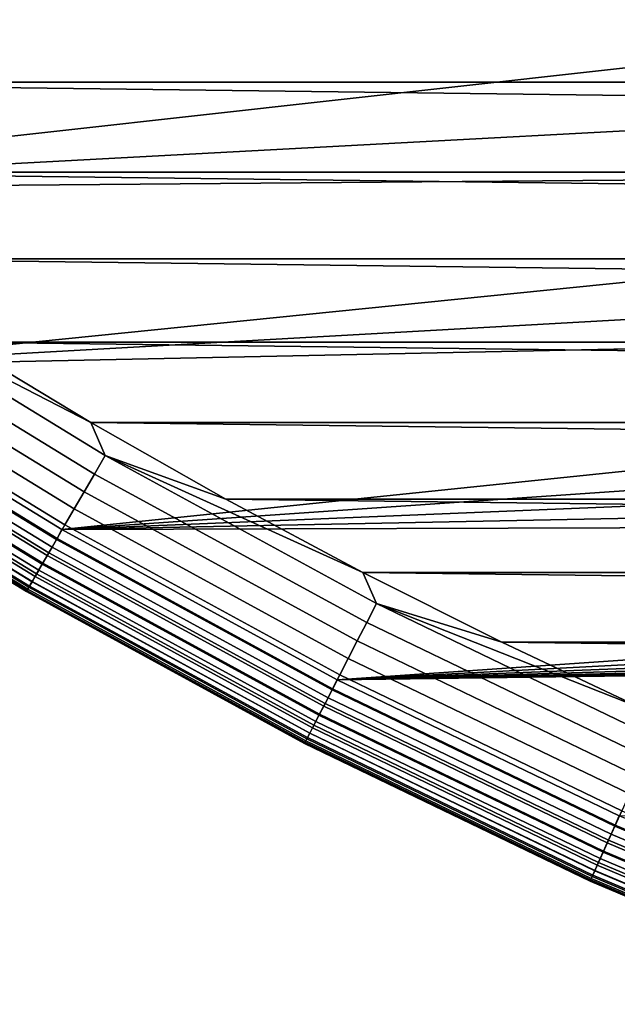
# Model space of a CAD drawing. Header units: metres. Extents: x -28 to 70, y -218 to 28.
# Tile 4 of 256: x -8.91 to -7.24, y -216.52 to -213.76. Entities that reach past the tile are written whole.
import ezdxf

# ---------------------------------------------------------------- set-up
doc = ezdxf.new("R2010")
doc.units = ezdxf.units.M
doc.layers.add('solid_10_261_432_XXX', color=7, linetype='CONTINUOUS')

msp = doc.modelspace()

# ---------------------------------------------------------------- linework, layer by layer
at = {"layer": 'solid_10_261_432_XXX'}
for points in [[(-6.717236, -213.694016, 293.152618), (-7.402205, -213.336212, 293.152618), (-7.468947, -213.456467, 291.768799), (-6.777802, -213.81749, 291.768799)], [(-6.777802, -213.81749, 291.768799), (-7.468947, -213.456467, 291.768799), (-7.50896, -213.528549, 290.380646), (-6.814113, -213.89151, 290.380646)], [(-6.814113, -213.89151, 290.380646), (-7.50896, -213.528549, 290.380646), (-7.284639, -213.681519, 289), (-6.929954, -213.864548, 289)], [(10.165059, -213.936783, 225.5), (-10.165059, -213.936783, 225.5), (-10.513096, -213.676163, 225.5)], [(10.513099, -213.676163, 225.5), (10.165059, -213.936783, 225.5), (-10.513096, -213.676163, 225.5)], [(-10.262686, -214.236557, 235.5), (-6.929944, -213.864548, 235.5), (-7.284649, -213.681519, 235.5), (-10.960958, -213.706192, 235.5)], [(-6.929954, -213.864548, 289), (-7.284639, -213.681519, 289), (-7.284649, -213.681519, 235.5), (-6.929944, -213.864548, 235.5)], [(-10.262686, -214.236557, 235.5), (-6.570679, -214.038376, 235.5), (-6.929944, -213.864548, 235.5)], [(9.810551, -214.188568, 225.5), (-9.810553, -214.188568, 225.5), (-10.165059, -213.936783, 225.5)], [(10.165059, -213.936783, 225.5), (9.810551, -214.188568, 225.5), (-10.165059, -213.936783, 225.5)], [(-10.262686, -214.236557, 235.5), (-6.207047, -214.202911, 235.5), (-6.570679, -214.038376, 235.5)], [(9.449841, -214.43132, 225.5), (-9.449844, -214.43132, 225.5), (-9.810553, -214.188568, 225.5)], [(9.810551, -214.188568, 225.5), (9.449841, -214.43132, 225.5), (-9.810553, -214.188568, 225.5)], [(-9.538808, -214.731384, 235.5), (-5.839272, -214.358032, 235.5), (-6.207047, -214.202911, 235.5), (-10.262686, -214.236557, 235.5)], [(-9.538808, -214.731384, 235.5), (-5.46766, -214.503616, 235.5), (-5.839272, -214.358032, 235.5)], [(9.083116, -214.664902, 225.5), (-9.083117, -214.664902, 225.5), (-9.449844, -214.43132, 225.5)], [(9.449841, -214.43132, 225.5), (9.083116, -214.664902, 225.5), (-9.449844, -214.43132, 225.5)], [(-9.538808, -214.731384, 235.5), (-5.09242, -214.639572, 235.5), (-5.46766, -214.503616, 235.5)], [(-8.700274, -215.033707, 225.514542), (-9.44025, -214.580429, 225.514542), (-9.407941, -214.530518, 225.503647), (-8.670497, -214.982254, 225.503647)], [(-9.407941, -214.530518, 225.503647), (-9.083117, -214.664902, 225.5), (-8.710599, -214.889191, 225.5)], [(-8.670497, -214.982254, 225.503647), (-9.407941, -214.530518, 225.503647), (-8.710599, -214.889191, 225.5)], [(-8.729175, -215.083649, 225.532532), (-9.471609, -214.62886, 225.532532), (-9.44025, -214.580429, 225.514542), (-8.700274, -215.033707, 225.514542)], [(-8.791136, -215.189423, 235.5), (-4.713769, -214.765854, 235.5), (-5.09242, -214.639572, 235.5), (-9.538808, -214.731384, 235.5)], [(-8.756777, -215.131332, 225.557358), (-9.501559, -214.67511, 225.557358), (-9.471609, -214.62886, 225.532532), (-8.729175, -215.083649, 225.532532)], [(8.7106, -214.889191, 225.5), (-8.710599, -214.889191, 225.5), (-9.083117, -214.664902, 225.5)], [(9.083116, -214.664902, 225.5), (8.7106, -214.889191, 225.5), (-9.083117, -214.664902, 225.5)], [(-8.782678, -215.176102, 225.588638), (-9.529663, -214.718521, 225.588638), (-9.501559, -214.67511, 225.557358), (-8.756777, -215.131332, 225.557358)], [(-8.806498, -215.217255, 225.625946), (-9.555509, -214.758438, 225.625946), (-9.529663, -214.718521, 225.588638), (-8.782678, -215.176102, 225.588638)], [(-8.804757, -215.214249, 235.497986), (-8.791136, -215.189423, 235.5), (-9.538808, -214.731384, 235.5), (-9.553619, -214.755524, 235.497986)], [(-8.81874, -215.238403, 235.491928), (-9.56879, -214.778946, 235.491928), (-9.58334, -214.801422, 235.481964), (-8.832148, -215.261581, 235.481964)], [(-8.827889, -215.254227, 225.668716), (-9.57872, -214.794281, 225.668716), (-9.555509, -214.758438, 225.625946), (-8.806498, -215.217255, 225.625946)], [(-8.804757, -215.214249, 235.497986), (-9.553619, -214.755524, 235.497986), (-9.56879, -214.778946, 235.491928), (-8.81874, -215.238403, 235.491928)], [(-8.791136, -215.189423, 235.5), (-4.332027, -214.882324, 235.5), (-4.713769, -214.765854, 235.5)], [(-8.84654, -215.286453, 225.716309), (-9.598958, -214.825546, 225.716309), (-9.57872, -214.794281, 225.668716), (-8.827889, -215.254227, 225.668716)], [(-8.832148, -215.261581, 235.481964), (-9.58334, -214.801422, 235.481964), (-9.596968, -214.822464, 235.468292), (-8.844707, -215.283279, 235.468292)], [(-8.862179, -215.313477, 225.768066), (-9.615926, -214.851746, 225.768066), (-9.598958, -214.825546, 225.716309), (-8.84654, -215.286453, 225.716309)], [(-8.844707, -215.283279, 235.468292), (-9.596968, -214.822464, 235.468292), (-9.609398, -214.841675, 235.451172), (-8.856164, -215.30307, 235.451172)], [(-8.866282, -215.320557, 235.430984), (-9.620377, -214.858627, 235.430984), (-9.62968, -214.873001, 235.408112), (-8.874856, -215.335373, 235.408112)], [(-8.874575, -215.334885, 225.823212), (-9.629376, -214.872528, 225.823212), (-9.615926, -214.851746, 225.768066), (-8.862179, -215.313477, 225.768066)], [(-8.856164, -215.30307, 235.451172), (-9.609398, -214.841675, 235.451172), (-9.620377, -214.858627, 235.430984), (-8.866282, -215.320557, 235.430984)], [(-8.888968, -215.359756, 225.940384), (-9.644993, -214.896652, 225.940384), (-9.639112, -214.887558, 225.880936), (-8.883548, -215.350388, 225.880936)], [(-8.88171, -215.347214, 235.383041), (-9.637118, -214.884476, 235.383041), (-9.642539, -214.892853, 235.356277), (-8.886706, -215.35585, 235.356277)], [(-8.883548, -215.350388, 225.880936), (-9.639112, -214.887558, 225.880936), (-9.629376, -214.872528, 225.823212), (-8.874575, -215.334885, 225.823212)], [(-8.874856, -215.335373, 235.408112), (-9.62968, -214.873001, 235.408112), (-9.637118, -214.884476, 235.383041), (-8.88171, -215.347214, 235.383041)], [(-8.791136, -215.189423, 235.5), (-3.947416, -214.988922, 235.5), (-4.332027, -214.882324, 235.5)], [(8.332585, -215.103989, 225.5), (-8.332582, -215.103989, 225.5), (-8.710599, -214.889191, 225.5)], [(-8.670497, -214.982254, 225.503647), (-8.710599, -214.889191, 225.5), (-8.332582, -215.103989, 225.5)], [(8.7106, -214.889191, 225.5), (8.332585, -215.103989, 225.5), (-8.710599, -214.889191, 225.5)], [(-9.644993, -214.896652, 225.940384), (-8.888968, -215.359756, 225.940384), (-8.890754, -215.362839, 226), (-9.646931, -214.899643, 226)], [(-8.889741, -215.361099, 235.328354), (-9.645832, -214.897949, 235.328369), (-9.646931, -214.899643, 235.300003), (-8.890753, -215.362839, 235.300003)], [(-8.890753, -215.362839, 235.300003), (-9.646931, -214.899643, 235.300003), (-9.646931, -214.899643, 226), (-8.890754, -215.362839, 226)], [(-8.886706, -215.35585, 235.356277), (-9.642539, -214.892853, 235.356277), (-9.645832, -214.897949, 235.328369), (-8.889741, -215.361099, 235.328354)], [(-8.791136, -215.189423, 235.5), (-3.56015, -215.085602, 235.5), (-3.947416, -214.988922, 235.5)], [(-7.938582, -215.449463, 225.514542), (-8.700274, -215.033707, 225.514542), (-8.670497, -214.982254, 225.503647), (-7.911412, -215.396591, 225.503647)], [(-8.670497, -214.982254, 225.503647), (-8.332582, -215.103989, 225.5), (-7.949261, -215.309204, 225.5)], [(-7.911412, -215.396591, 225.503647), (-8.670497, -214.982254, 225.503647), (-7.949261, -215.309204, 225.5)], [(-7.964953, -215.500778, 225.532532), (-8.729175, -215.083649, 225.532532), (-8.700274, -215.033707, 225.514542), (-7.938582, -215.449463, 225.514542)], [(-8.791136, -215.189423, 235.5), (-3.170554, -215.172256, 235.5), (-3.56015, -215.085602, 235.5)], [(-7.990139, -215.549805, 225.557358), (-8.756777, -215.131332, 225.557358), (-8.729175, -215.083649, 225.532532), (-7.964953, -215.500778, 225.532532)], [(7.949265, -215.309204, 225.5), (-7.949261, -215.309204, 225.5), (-8.332582, -215.103989, 225.5)], [(8.332585, -215.103989, 225.5), (7.949265, -215.309204, 225.5), (-8.332582, -215.103989, 225.5)], [(-8.013771, -215.595795, 225.588638), (-8.782678, -215.176102, 225.588638), (-8.756777, -215.131332, 225.557358), (-7.990139, -215.549805, 225.557358)], [(-8.035506, -215.638092, 225.625946), (-8.806498, -215.217255, 225.625946), (-8.782678, -215.176102, 225.588638), (-8.013771, -215.595795, 225.588638)], [(-8.033919, -215.634995, 235.497986), (-8.021484, -215.609558, 235.5), (-8.791136, -215.189423, 235.5), (-8.804757, -215.214249, 235.497986)], [(-8.021484, -215.609558, 235.5), (-2.778865, -215.248871, 235.5), (-3.170554, -215.172256, 235.5), (-8.791136, -215.189423, 235.5)], [(-8.055025, -215.676071, 225.668716), (-8.827889, -215.254227, 225.668716), (-8.806498, -215.217255, 225.625946), (-8.035506, -215.638092, 225.625946)], [(-8.033919, -215.634995, 235.497986), (-8.804757, -215.214249, 235.497986), (-8.81874, -215.238403, 235.491928), (-8.046678, -215.659836, 235.491928)], [(-8.046678, -215.659836, 235.491928), (-8.81874, -215.238403, 235.491928), (-8.832148, -215.261581, 235.481964), (-8.058911, -215.68364, 235.481964)], [(-8.072043, -215.709198, 225.716309), (-8.84654, -215.286453, 225.716309), (-8.827889, -215.254227, 225.668716), (-8.055025, -215.676071, 225.668716)], [(-8.058911, -215.68364, 235.481964), (-8.832148, -215.261581, 235.481964), (-8.844707, -215.283279, 235.468292), (-8.070372, -215.705948, 235.468292)], [(-8.021484, -215.609558, 235.5), (-2.385296, -215.315369, 235.5), (-2.778865, -215.248871, 235.5)], [(-8.080825, -215.726288, 235.451172), (-8.856164, -215.30307, 235.451172), (-8.866282, -215.320557, 235.430984), (-8.090057, -215.744247, 235.430984)], [(-8.086312, -215.736969, 225.768066), (-8.862179, -215.313477, 225.768066), (-8.84654, -215.286453, 225.716309), (-8.072043, -215.709198, 225.716309)], [(-8.070372, -215.705948, 235.468292), (-8.844707, -215.283279, 235.468292), (-8.856164, -215.30307, 235.451172), (-8.080825, -215.726288, 235.451172)], [(-8.090057, -215.744247, 235.430984), (-8.866282, -215.320557, 235.430984), (-8.874856, -215.335373, 235.408112), (-8.09788, -215.759476, 235.408112)], [(-8.097624, -215.758972, 225.823212), (-8.874575, -215.334885, 225.823212), (-8.862179, -215.313477, 225.768066), (-8.086312, -215.736969, 225.768066)], [(-8.021484, -215.609558, 235.5), (-1.990168, -215.371704, 235.5), (-2.385296, -215.315369, 235.5)], [(7.560862, -215.5047, 225.5), (-7.560861, -215.5047, 225.5), (-7.949261, -215.309204, 225.5)], [(-7.911412, -215.396591, 225.503647), (-7.949261, -215.309204, 225.5), (-7.560861, -215.5047, 225.5)], [(7.949265, -215.309204, 225.5), (7.560862, -215.5047, 225.5), (-7.949261, -215.309204, 225.5)], [(-8.108693, -215.780518, 235.356277), (-8.886706, -215.35585, 235.356277), (-8.889741, -215.361099, 235.328354), (-8.111462, -215.785904, 235.328354)], [(-8.110756, -215.784531, 225.940384), (-8.888968, -215.359756, 225.940384), (-8.883548, -215.350388, 225.880936), (-8.105811, -215.774918, 225.880936)], [(-8.104135, -215.771652, 235.383041), (-8.88171, -215.347214, 235.383041), (-8.886706, -215.35585, 235.356277), (-8.108693, -215.780518, 235.356277)], [(-8.105811, -215.774918, 225.880936), (-8.883548, -215.350388, 225.880936), (-8.874575, -215.334885, 225.823212), (-8.097624, -215.758972, 225.823212)], [(-8.09788, -215.759476, 235.408112), (-8.874856, -215.335373, 235.408112), (-8.88171, -215.347214, 235.383041), (-8.104135, -215.771652, 235.383041)], [(-8.888968, -215.359756, 225.940384), (-8.110756, -215.784531, 225.940384), (-8.112386, -215.787704, 226), (-8.890754, -215.362839, 226)], [(-8.112386, -215.787704, 235.300003), (-8.890753, -215.362839, 235.300003), (-8.890754, -215.362839, 226), (-8.112386, -215.787704, 226)], [(-8.111462, -215.785904, 235.328354), (-8.889741, -215.361099, 235.328354), (-8.890753, -215.362839, 235.300003), (-8.112386, -215.787704, 235.300003)], [(-8.021484, -215.609558, 235.5), (-1.593738, -215.417847, 235.5), (-1.990168, -215.371704, 235.5)], [(-7.157076, -215.82666, 225.514542), (-7.938582, -215.449463, 225.514542), (-7.911412, -215.396591, 225.503647), (-7.132581, -215.772491, 225.503647)], [(-7.911412, -215.396591, 225.503647), (-7.560861, -215.5047, 225.5), (-7.167694, -215.690338, 225.5)], [(-7.132581, -215.772491, 225.503647), (-7.911412, -215.396591, 225.503647), (-7.167694, -215.690338, 225.5)], [(-8.021484, -215.609558, 235.5), (-1.196215, -215.453766, 235.5), (-1.593738, -215.417847, 235.5)], [(-8.021484, -215.609558, 235.5), (-0.797912, -215.479446, 235.5), (-1.196215, -215.453766, 235.5)], [(-7.180851, -215.879242, 225.532532), (-7.964953, -215.500778, 225.532532), (-7.938582, -215.449463, 225.514542), (-7.157076, -215.82666, 225.514542)], [(-8.021484, -215.609558, 235.5), (-0.399133, -215.494858, 235.5), (-0.797912, -215.479446, 235.5)], [(-8.021484, -215.609558, 235.5), (0, -215.5, 235.5), (-0.399133, -215.494858, 235.5)], [(-7.231838, -215.990723, 235.5), (8.021396, -215.609604, 235.5), (0, -215.5, 235.5), (-8.021484, -215.609558, 235.5)], [(-7.203557, -215.929443, 225.557358), (-7.990139, -215.549805, 225.557358), (-7.964953, -215.500778, 225.532532), (-7.180851, -215.879242, 225.532532)], [(7.167693, -215.690338, 225.5), (-7.167694, -215.690338, 225.5), (-7.560861, -215.5047, 225.5)], [(7.560862, -215.5047, 225.5), (7.167693, -215.690338, 225.5), (-7.560861, -215.5047, 225.5)], [(-7.224864, -215.976562, 225.588638), (-8.013771, -215.595795, 225.588638), (-7.990139, -215.549805, 225.557358), (-7.203557, -215.929443, 225.557358)], [(-7.244459, -216.019897, 225.625946), (-8.035506, -215.638092, 225.625946), (-8.013771, -215.595795, 225.588638), (-7.224864, -215.976562, 225.588638)], [(-7.243029, -216.016739, 235.497986), (-7.231838, -215.990723, 235.5), (-8.021484, -215.609558, 235.5), (-8.033919, -215.634995, 235.497986)], [(-7.254531, -216.042175, 235.491928), (-8.046678, -215.659836, 235.491928), (-8.058911, -215.68364, 235.481964), (-7.265561, -216.066559, 235.481964)], [(-7.262057, -216.058807, 225.668716), (-8.055025, -215.676071, 225.668716), (-8.035506, -215.638092, 225.625946), (-7.244459, -216.019897, 225.625946)], [(-7.243029, -216.016739, 235.497986), (-8.033919, -215.634995, 235.497986), (-8.046678, -215.659836, 235.491928), (-7.254531, -216.042175, 235.491928)], [(-7.2774, -216.092743, 225.716309), (-8.072043, -215.709198, 225.716309), (-8.055025, -215.676071, 225.668716), (-7.262057, -216.058807, 225.668716)], [(-7.265561, -216.066559, 235.481964), (-8.058911, -215.68364, 235.481964), (-8.070372, -215.705948, 235.468292), (-7.275893, -216.089401, 235.468277)], [(-7.290264, -216.121185, 225.768066), (-8.086312, -215.736969, 225.768066), (-8.072043, -215.709198, 225.716309), (-7.2774, -216.092743, 225.716309)], [(-7.275893, -216.089401, 235.468277), (-8.070372, -215.705948, 235.468292), (-8.080825, -215.726288, 235.451172), (-7.285317, -216.110245, 235.451172)], [(-7.300461, -216.143738, 225.823212), (-8.097624, -215.758972, 225.823212), (-8.086312, -215.736969, 225.768066), (-7.290264, -216.121185, 225.768066)], [(-7.285317, -216.110245, 235.451172), (-8.080825, -215.726288, 235.451172), (-8.090057, -215.744247, 235.430984), (-7.29364, -216.128647, 235.430969)], [(-7.306332, -216.156723, 235.383041), (-8.104135, -215.771652, 235.383041), (-8.108693, -215.780518, 235.356277), (-7.310441, -216.165802, 235.356262)], [(-7.307843, -216.160065, 225.880936), (-8.105811, -215.774918, 225.880936), (-8.097624, -215.758972, 225.823212), (-7.300461, -216.143738, 225.823212)], [(-7.300693, -216.144241, 235.408112), (-8.09788, -215.759476, 235.408112), (-8.104135, -215.771652, 235.383041), (-7.306332, -216.156723, 235.383041)], [(-7.29364, -216.128647, 235.430969), (-8.090057, -215.744247, 235.430984), (-8.09788, -215.759476, 235.408112), (-7.300693, -216.144241, 235.408112)], [(-8.110756, -215.784531, 225.940384), (-7.312301, -216.169922, 225.940384), (-7.31377, -216.173172, 226), (-8.112386, -215.787704, 226)], [(-7.312937, -216.171326, 235.328354), (-8.111462, -215.785904, 235.328354), (-8.112386, -215.787704, 235.300003), (-7.31377, -216.173172, 235.300003)], [(-7.31377, -216.173172, 235.300003), (-8.112386, -215.787704, 235.300003), (-8.112386, -215.787704, 226), (-7.31377, -216.173172, 226)], [(-7.310441, -216.165802, 235.356262), (-8.108693, -215.780518, 235.356277), (-8.111462, -215.785904, 235.328354), (-7.312937, -216.171326, 235.328354)], [(-7.312301, -216.169922, 225.940384), (-8.110756, -215.784531, 225.940384), (-8.105811, -215.774918, 225.880936), (-7.307843, -216.160065, 225.880936)], [(-6.43533, -216.36171, 225.625946), (-7.244459, -216.019897, 225.625946), (-7.224864, -215.976562, 225.588638), (-6.417923, -216.317459, 225.588638)], [(-6.434061, -216.35849, 235.497986), (-6.424142, -216.331955, 235.5), (-7.231838, -215.990723, 235.5), (-7.243029, -216.016739, 235.497986)], [(-6.434061, -216.35849, 235.497986), (-7.243029, -216.016739, 235.497986), (-7.254531, -216.042175, 235.491928), (-6.444278, -216.38446, 235.491928)], [(-6.444278, -216.38446, 235.491928), (-7.254531, -216.042175, 235.491928), (-7.265561, -216.066559, 235.481964), (-6.454076, -216.409378, 235.481964)], [(-6.450963, -216.401459, 225.668716), (-7.262057, -216.058807, 225.668716), (-7.244459, -216.019897, 225.625946), (-6.43533, -216.36171, 225.625946)], [(-6.464592, -216.436111, 225.716309), (-7.2774, -216.092743, 225.716309), (-7.262057, -216.058807, 225.668716), (-6.450963, -216.401459, 225.668716)], [(-6.454076, -216.409378, 235.481964), (-7.265561, -216.066559, 235.481964), (-7.275893, -216.089401, 235.468277), (-6.463254, -216.432709, 235.468277)], [(-6.476019, -216.465164, 225.768066), (-7.290264, -216.121185, 225.768066), (-7.2774, -216.092743, 225.716309), (-6.464592, -216.436111, 225.716309)], [(-6.463254, -216.432709, 235.468277), (-7.275893, -216.089401, 235.468277), (-7.285317, -216.110245, 235.451172), (-6.471625, -216.453995, 235.451172)], [(-6.479019, -216.472794, 235.430969), (-7.29364, -216.128647, 235.430969), (-7.300693, -216.144241, 235.408112), (-6.485284, -216.488724, 235.408112)], [(-6.485078, -216.488205, 225.823212), (-7.300461, -216.143738, 225.823212), (-7.290264, -216.121185, 225.768066), (-6.476019, -216.465164, 225.768066)], [(-6.471625, -216.453995, 235.451172), (-7.285317, -216.110245, 235.451172), (-7.29364, -216.128647, 235.430969), (-6.479019, -216.472794, 235.430969)], [(-6.490293, -216.501465, 235.383026), (-7.306332, -216.156723, 235.383041), (-7.310441, -216.165802, 235.356262), (-6.493943, -216.510742, 235.356262)], [(-6.491635, -216.504868, 225.880936), (-7.307843, -216.160065, 225.880936), (-7.300461, -216.143738, 225.823212), (-6.485078, -216.488205, 225.823212)], [(-6.485284, -216.488724, 235.408112), (-7.300693, -216.144241, 235.408112), (-7.306332, -216.156723, 235.383041), (-6.490293, -216.501465, 235.383026)], [(-7.312301, -216.169922, 225.940384), (-6.495595, -216.514938, 225.940384), (-6.4969, -216.51825, 226), (-7.31377, -216.173172, 226)], [(-6.496161, -216.516373, 235.328354), (-7.312937, -216.171326, 235.328354), (-7.31377, -216.173172, 235.300003), (-6.4969, -216.51825, 235.300003)], [(-6.4969, -216.51825, 235.300003), (-7.31377, -216.173172, 235.300003), (-7.31377, -216.173172, 226), (-6.4969, -216.51825, 226)], [(-6.493943, -216.510742, 235.356262), (-7.310441, -216.165802, 235.356262), (-7.312937, -216.171326, 235.328354), (-6.496161, -216.516373, 235.328354)], [(-6.495595, -216.514938, 225.940384), (-7.312301, -216.169922, 225.940384), (-7.307843, -216.160065, 225.880936), (-6.491635, -216.504868, 225.880936)]]:
    msp.add_3dface(points, dxfattribs=at)

doc.saveas('drawing.dxf')
